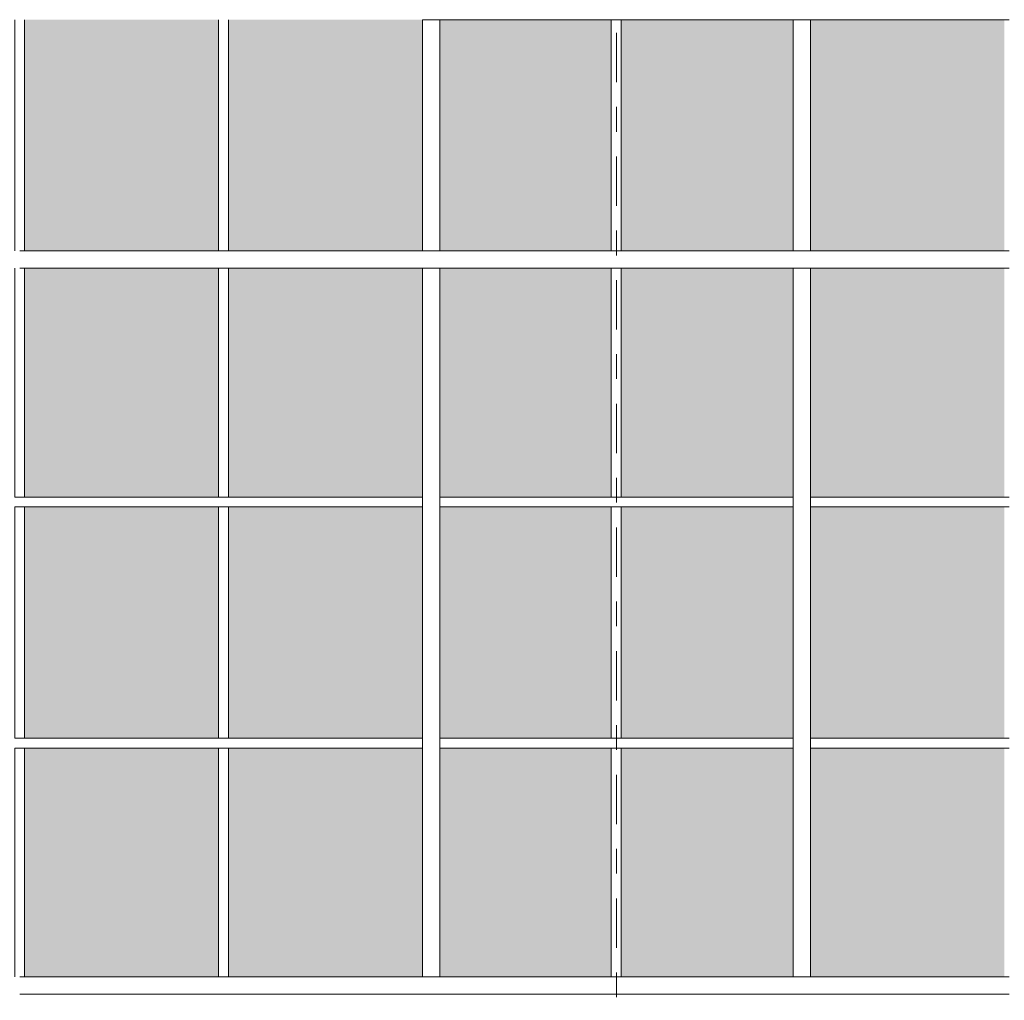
# Model space of a CAD drawing. Header units: metres. Extents: x -25 to 103, y -11 to 869.
# Tile 52 of 86: x 1.57 to 5.55, y -1.77 to 2.2. Entities that reach past the tile are written whole.
import ezdxf

# ---------------------------------------------------------------- set-up
doc = ezdxf.new("R2010")
doc.units = ezdxf.units.M
doc.header["$XCLIPFRAME"] = 2
doc.linetypes.add('_Rasterlinie_', pattern=[0.375, 0.2, -0.05, 0.075, -0.05])
for name, color, linetype, lineweight in [('A_Fassade', 113, 'Continuous', 5), ('A_Raster', 128, 'Continuous', 5), ('A_Scan-Pixelbild', 213, 'Continuous', 5)]:
    doc.layers.add(name, color=color, linetype=linetype, lineweight=lineweight)
picture_1 = doc.add_image_def('image1.jpg', size_in_pixel=(1792, 564))

# ---------------------------------------------------------------- blocks, each defined once
blk = doc.blocks.new('System Panel - Glazed-8069623-Ansicht Belderberg')
at = {"layer": 'A_Fassade', "lineweight": 9}
blk.add_hatch(color=131, dxfattribs=at).paths.add_polyline_path([(1.7399, -1.6703), (2.3725, -1.6703), (2.3725, -0.7453), (1.5879, -0.7453), (1.5879, -1.6703)], flags=0)
blk = doc.blocks.new('System Panel - Glazed-8069624-Ansicht Belderberg')
at = {"layer": 'A_Fassade', "lineweight": 9}
blk.add_hatch(color=131, dxfattribs=at).paths.add_polyline_path([(1.5879, -0.7053), (2.3725, -0.7053), (2.3725, 0.2297), (1.5879, 0.2297)], flags=0)
blk = doc.blocks.new('System Panel - Glazed-8069538-Ansicht Belderberg')
at = {"layer": 'A_Fassade', "lineweight": 9}
blk.add_hatch(color=131, dxfattribs=at).paths.add_polyline_path([(-12.038, -1.6703), (-12.038, -0.7453), (-12.7313, -0.7453), (-12.7313, -1.6703)], flags=0)
blk = doc.blocks.new('System Panel - Glazed-8069547-Ansicht Belderberg')
at = {"layer": 'A_Fassade', "lineweight": 9}
blk.add_hatch(color=131, dxfattribs=at).paths.add_polyline_path([(-12.038, -0.7053), (-12.038, 0.2297), (-12.7313, 0.2297), (-12.7313, -0.7053)], flags=0)
blk = doc.blocks.new('System Panel - Glazed-8069540-Ansicht Belderberg')
at = {"layer": 'A_Fassade', "lineweight": 9}
blk.add_hatch(color=131, dxfattribs=at).paths.add_polyline_path([(-8.0365, -1.6703), (-8.0365, -0.7453), (-8.7323, -0.7453), (-8.7323, -1.6703), (-8.7197, -1.6703)], flags=0)
blk = doc.blocks.new('System Panel - Glazed-8069549-Ansicht Belderberg')
at = {"layer": 'A_Fassade', "lineweight": 9}
blk.add_hatch(color=131, dxfattribs=at).paths.add_polyline_path([(-8.0365, -0.7053), (-8.0365, 0.2297), (-8.7323, 0.2297), (-8.7323, -0.7053)], flags=0)
blk = doc.blocks.new('System Panel - Glazed-8069537-Ansicht Belderberg')
at = {"layer": 'A_Fassade', "lineweight": 9}
blk.add_hatch(color=131, dxfattribs=at).paths.add_polyline_path([(-13.6246, -1.6703), (-13.6246, -0.7453), (-14.4079, -0.7453), (-14.4079, -1.6703)], flags=0)
blk = doc.blocks.new('System Panel - Glazed-8069546-Ansicht Belderberg')
at = {"layer": 'A_Fassade', "lineweight": 9}
blk.add_hatch(color=131, dxfattribs=at).paths.add_polyline_path([(-13.6246, -0.7053), (-13.6246, 0.2297), (-14.4079, 0.2297), (-14.4079, -0.7053)], flags=0)
blk = doc.blocks.new('Rectangular Mullion - 70mm x 280mm-8069681-Ansicht Belderberg')
at = {"layer": 'A_Fassade', "color": 250, "lineweight": 9}
for p, q in [((2.3925, -1.6703), (1.5679, -1.6703)), ((1.5679, -1.7403), (2.3925, -1.7403))]:
    blk.add_line(p, q, dxfattribs=at)
blk = doc.blocks.new('Rectangular Mullion - 70mm x 280mm-8069682-Ansicht Belderberg')
at = {"layer": 'A_Fassade', "color": 250, "lineweight": 9}
for p, q in [((3.232, -1.6703), (2.3925, -1.6703)), ((2.3925, -1.7403), (3.232, -1.7403))]:
    blk.add_line(p, q, dxfattribs=at)
blk = doc.blocks.new('Rectangular Mullion - 70mm x 280mm-8069569-Ansicht Belderberg')
at = {"layer": 'A_Fassade', "color": 250, "lineweight": 9}
for p, q in [((-12.018, -1.6703), (-12.7663, -1.6703)), ((-12.7663, -1.7403), (-12.018, -1.7403))]:
    blk.add_line(p, q, dxfattribs=at)
blk = doc.blocks.new('Rectangular Mullion - 70mm x 280mm-8069571-Ansicht Belderberg')
at = {"layer": 'A_Fassade', "color": 250, "lineweight": 9}
for p, q in [((-8.0165, -1.6703), (-8.7673, -1.6703)), ((-8.7673, -1.7403), (-8.0165, -1.7403))]:
    blk.add_line(p, q, dxfattribs=at)
blk = doc.blocks.new('Rectangular Mullion - 70mm x 280mm-8069568-Ansicht Belderberg')
at = {"layer": 'A_Fassade', "color": 250, "lineweight": 9}
for p, q in [((-12.7663, -1.6703), (-13.6046, -1.6703)), ((-13.6046, -1.7403), (-12.7663, -1.7403))]:
    blk.add_line(p, q, dxfattribs=at)
blk = doc.blocks.new('Rectangular Mullion - 40mm x100mm-8069694-Ansicht Belderberg')
at = {"layer": 'A_Fassade', "color": 250, "lineweight": 9}
for p, q in [((2.3925, -0.7053), (1.5679, -0.7053)), ((1.5679, -0.7453), (2.3925, -0.7453))]:
    blk.add_line(p, q, dxfattribs=at)
blk = doc.blocks.new('Rectangular Mullion - 40mm x100mm-8069695-Ansicht Belderberg')
at = {"layer": 'A_Fassade', "color": 250, "lineweight": 9}
for p, q in [((3.197, -0.7053), (2.3925, -0.7053)), ((2.3925, -0.7453), (3.197, -0.7453))]:
    blk.add_line(p, q, dxfattribs=at)
blk = doc.blocks.new('Rectangular Mullion - 40mm x100mm-8069693-Ansicht Belderberg')
at = {"layer": 'A_Fassade', "color": 250, "lineweight": 9}
for p, q in [((-0.0187, -0.7053), (-0.7319, -0.7053)), ((-0.7319, -0.7453), (-0.0187, -0.7453))]:
    blk.add_line(p, q, dxfattribs=at)
blk = doc.blocks.new('Rectangular Mullion - 40mm x100mm-8069595-Ansicht Belderberg')
at = {"layer": 'A_Fassade', "color": 250, "lineweight": 9}
for p, q in [((-3.3043, -0.7053), (-4.0201, -0.7053)), ((-4.0201, -0.7453), (-3.3043, -0.7453))]:
    blk.add_line(p, q, dxfattribs=at)
blk = doc.blocks.new('Rectangular Mullion - 40mm x100mm-8069590-Ansicht Belderberg')
at = {"layer": 'A_Fassade', "color": 250, "lineweight": 9}
for p, q in [((-10.4314, -0.7053), (-11.2347, -0.7053)), ((-11.2347, -0.7453), (-10.4314, -0.7453))]:
    blk.add_line(p, q, dxfattribs=at)
blk = doc.blocks.new('Rectangular Mullion - 70mm x 160mm-8069701-Ansicht Belderberg')
at = {"layer": 'A_Fassade', "color": 250, "lineweight": 9}
for p, q in [((2.3925, 1.2647), (1.5679, 1.2647)), ((1.5679, 1.1947), (2.3925, 1.1947))]:
    blk.add_line(p, q, dxfattribs=at)
blk = doc.blocks.new('Rectangular Mullion - 70mm x 160mm-8069702-Ansicht Belderberg')
at = {"layer": 'A_Fassade', "color": 250, "lineweight": 9}
for p, q in [((3.232, 1.2647), (2.3925, 1.2647)), ((2.3925, 1.1947), (3.232, 1.1947))]:
    blk.add_line(p, q, dxfattribs=at)
blk = doc.blocks.new('Rectangular Mullion - 70mm x 160mm-8069700-Ansicht Belderberg')
at = {"layer": 'A_Fassade', "color": 250, "lineweight": 9}
for p, q in [((-0.0187, 1.2647), (-0.7669, 1.2647)), ((-0.7669, 1.1947), (-0.0187, 1.1947))]:
    blk.add_line(p, q, dxfattribs=at)
blk = doc.blocks.new('Rectangular Mullion - 70mm x 160mm-8069608-Ansicht Belderberg')
at = {"layer": 'A_Fassade', "color": 250, "lineweight": 9}
for p, q in [((-8.0165, 1.2647), (-8.7673, 1.2647)), ((-8.7673, 1.1947), (-8.0165, 1.1947))]:
    blk.add_line(p, q, dxfattribs=at)
blk = doc.blocks.new('Rectangular Mullion - 70mm x 160mm-8069607-Ansicht Belderberg')
at = {"layer": 'A_Fassade', "color": 250, "lineweight": 9}
for p, q in [((-8.7673, 1.2647), (-9.6056, 1.2647)), ((-9.6056, 1.1947), (-8.7673, 1.1947))]:
    blk.add_line(p, q, dxfattribs=at)
blk = doc.blocks.new('Rectangular Mullion - 40mm x100mm-8069611-Ansicht Belderberg')
at = {"layer": 'A_Fassade', "color": 250, "lineweight": 9}
for p, q in [((-16.0115, -0.7453), (-15.9715, -0.7453)), ((-16.0115, -0.7453), (-16.0115, -1.6703)), ((-15.9715, -1.6703), (-15.9715, -0.7453))]:
    blk.add_line(p, q, dxfattribs=at)
blk = doc.blocks.new('Rectangular Mullion - 70mm x 160mm-8069612-Ansicht Belderberg')
at = {"layer": 'A_Fassade', "color": 250, "lineweight": 9}
for p, q in [((-15.3019, -0.7253), (-15.3019, -1.6703)), ((-15.2319, -1.6703), (-15.2319, -0.7253))]:
    blk.add_line(p, q, dxfattribs=at)
blk = doc.blocks.new('Rectangular Mullion - 40mm x100mm-8069614-Ansicht Belderberg')
at = {"layer": 'A_Fassade', "color": 250, "lineweight": 9}
for p, q in [((-16.0115, 0.2297), (-15.9715, 0.2297)), ((-16.0115, 0.2297), (-16.0115, -0.7053)), ((-15.9715, -0.7053), (-15.9715, 0.2297)), ((-15.9715, -0.7053), (-16.0115, -0.7053))]:
    blk.add_line(p, q, dxfattribs=at)
blk = doc.blocks.new('Rectangular Mullion - 70mm x 160mm-8069615-Ansicht Belderberg')
at = {"layer": 'A_Fassade', "color": 250, "lineweight": 9}
for p, q in [((-15.3019, 0.2497), (-15.3019, -0.7253)), ((-15.2319, -0.7253), (-15.2319, 0.2497))]:
    blk.add_line(p, q, dxfattribs=at)
blk = doc.blocks.new('Rectangular Mullion - 40mm x100mm-V1-Ansicht Belderberg')
at = {"layer": 'A_Fassade', "color": 250, "lineweight": 9}
for p, q in [((-16.0115, 1.1947), (-16.0115, 0.2697)), ((-15.9715, 0.2697), (-15.9715, 1.1947)), ((-15.9715, 0.2697), (-16.0115, 0.2697))]:
    blk.add_line(p, q, dxfattribs=at)
blk = doc.blocks.new('Rectangular Mullion - 70mm x 160mm-8069617-Ansicht Belderberg')
at = {"layer": 'A_Fassade', "color": 250, "lineweight": 9}
for p, q in [((-15.3019, 1.1947), (-15.2319, 1.1947)), ((-15.3019, 1.1947), (-15.3019, 0.2497)), ((-15.2319, 0.2497), (-15.2319, 1.1947))]:
    blk.add_line(p, q, dxfattribs=at)
blk = doc.blocks.new('Rectangular Mullion - 40mm x100mm-V2-Ansicht Belderberg')
at = {"layer": 'A_Fassade', "color": 250, "lineweight": 9}
for p, q in [((-16.0115, 2.1997), (-16.0115, 1.2647)), ((-15.9715, 1.2647), (-15.9715, 2.1997))]:
    blk.add_line(p, q, dxfattribs=at)
blk = doc.blocks.new('Rectangular Mullion - 70mm x 160mm-8069616-Ansicht Belderberg')
at = {"layer": 'A_Fassade', "color": 250, "lineweight": 9}
for p, q in [((-12.8013, 0.2297), (-12.7313, 0.2297)), ((-12.8013, 0.2297), (-12.8013, -0.7053)), ((-12.7313, -0.7053), (-12.7313, 0.2297)), ((-12.7313, -0.7053), (-12.8013, -0.7053))]:
    blk.add_line(p, q, dxfattribs=at)

msp = doc.modelspace()

# ---------------------------------------------------------------- linework, layer by layer
at = {"layer": 'A_Raster', "linetype": '_Rasterlinie_', "lineweight": 9}
msp.add_line((3.9816, -11.0531), (3.9816, 14.615), dxfattribs=at)

# ---------------------------------------------------------------- block references
at = {"layer": 'A_Fassade', "color": 250, "lineweight": 9}
for name, p in [('Rectangular Mullion - 70mm x 160mm-8069700-Ansicht Belderberg', (3.9989, 1.005)), ('Rectangular Mullion - 70mm x 160mm-8069608-Ansicht Belderberg', (12.7476, 1.005)), ('Rectangular Mullion - 70mm x 160mm-8069607-Ansicht Belderberg', (14.3367, 1.005)), ('Rectangular Mullion - 40mm x100mm-V2-Ansicht Belderberg', (17.5594, 0)), ('System Panel - Glazed-8069624-Ansicht Belderberg', (0, 1.97)), ('Rectangular Mullion - 40mm x100mm-V2-Ansicht Belderberg', (18.3839, 0)), ('System Panel - Glazed-8069624-Ansicht Belderberg', (0.8245, 1.97)), ('Rectangular Mullion - 70mm x 160mm-8069616-Ansicht Belderberg', (15.9983, 1.97)), ('System Panel - Glazed-8069547-Ansicht Belderberg', (15.9983, 1.97)), ('Rectangular Mullion - 40mm x100mm-V2-Ansicht Belderberg', (19.9718, 0)), ('System Panel - Glazed-8069549-Ansicht Belderberg', (12.7326, 1.97)), ('Rectangular Mullion - 70mm x 160mm-8069616-Ansicht Belderberg', (17.4974, 1.97)), ('System Panel - Glazed-8069546-Ansicht Belderberg', (19.1739, 1.97)), ('Rectangular Mullion - 70mm x 160mm-8069701-Ansicht Belderberg', (0, 0)), ('Rectangular Mullion - 70mm x 160mm-8069702-Ansicht Belderberg', (0, 0)), ('Rectangular Mullion - 70mm x 160mm-8069700-Ansicht Belderberg', (3.9989, 0)), ('Rectangular Mullion - 70mm x 160mm-8069608-Ansicht Belderberg', (12.7476, 0)), ('Rectangular Mullion - 70mm x 160mm-8069607-Ansicht Belderberg', (14.3367, 0)), ('Rectangular Mullion - 40mm x100mm-V1-Ansicht Belderberg', (17.5594, 0)), ('System Panel - Glazed-8069623-Ansicht Belderberg', (0, 1.94)), ('Rectangular Mullion - 40mm x100mm-V1-Ansicht Belderberg', (18.3839, 0)), ('System Panel - Glazed-8069623-Ansicht Belderberg', (0.8245, 1.94)), ('Rectangular Mullion - 70mm x 160mm-8069617-Ansicht Belderberg', (18.4989, 0)), ('System Panel - Glazed-8069538-Ansicht Belderberg', (15.9983, 1.94)), ('Rectangular Mullion - 40mm x100mm-V1-Ansicht Belderberg', (19.9718, 0)), ('System Panel - Glazed-8069540-Ansicht Belderberg', (12.7326, 1.94)), ('Rectangular Mullion - 70mm x 160mm-8069617-Ansicht Belderberg', (19.998, 0)), ('System Panel - Glazed-8069537-Ansicht Belderberg', (19.1739, 1.94)), ('Rectangular Mullion - 40mm x100mm-8069694-Ansicht Belderberg', (0, 0.975)), ('Rectangular Mullion - 40mm x100mm-8069695-Ansicht Belderberg', (0, 0.975)), ('Rectangular Mullion - 70mm x 160mm-8069615-Ansicht Belderberg', (18.4989, 0)), ('Rectangular Mullion - 40mm x100mm-8069693-Ansicht Belderberg', (3.9989, 0.975)), ('Rectangular Mullion - 40mm x100mm-8069595-Ansicht Belderberg', (8.0004, 0.975)), ('Rectangular Mullion - 70mm x 160mm-8069615-Ansicht Belderberg', (19.998, 0)), ('Rectangular Mullion - 40mm x100mm-8069590-Ansicht Belderberg', (16.0008, 0.975)), ('Rectangular Mullion - 40mm x100mm-8069614-Ansicht Belderberg', (17.5594, 0)), ('System Panel - Glazed-8069624-Ansicht Belderberg', (0, 0)), ('Rectangular Mullion - 40mm x100mm-8069614-Ansicht Belderberg', (18.3839, 0)), ('System Panel - Glazed-8069624-Ansicht Belderberg', (0.8245, 0)), ('System Panel - Glazed-8069547-Ansicht Belderberg', (15.9983, 0)), ('Rectangular Mullion - 40mm x100mm-8069614-Ansicht Belderberg', (19.9718, 0)), ('System Panel - Glazed-8069549-Ansicht Belderberg', (12.7326, 0)), ('System Panel - Glazed-8069546-Ansicht Belderberg', (19.1739, 0)), ('Rectangular Mullion - 40mm x100mm-8069694-Ansicht Belderberg', (0, 0)), ('Rectangular Mullion - 40mm x100mm-8069695-Ansicht Belderberg', (0, 0)), ('Rectangular Mullion - 40mm x100mm-8069693-Ansicht Belderberg', (3.9989, 0)), ('Rectangular Mullion - 40mm x100mm-8069595-Ansicht Belderberg', (8.0004, 0)), ('Rectangular Mullion - 40mm x100mm-8069590-Ansicht Belderberg', (16.0008, 0)), ('Rectangular Mullion - 40mm x100mm-8069611-Ansicht Belderberg', (17.5594, 0)), ('System Panel - Glazed-8069623-Ansicht Belderberg', (0, 0)), ('Rectangular Mullion - 40mm x100mm-8069611-Ansicht Belderberg', (18.3839, 0)), ('System Panel - Glazed-8069623-Ansicht Belderberg', (0.8245, 0)), ('Rectangular Mullion - 70mm x 160mm-8069612-Ansicht Belderberg', (18.4989, 0)), ('System Panel - Glazed-8069538-Ansicht Belderberg', (15.9983, 0)), ('Rectangular Mullion - 40mm x100mm-8069611-Ansicht Belderberg', (19.9718, 0)), ('System Panel - Glazed-8069540-Ansicht Belderberg', (12.7326, 0)), ('Rectangular Mullion - 70mm x 160mm-8069612-Ansicht Belderberg', (19.998, 0)), ('System Panel - Glazed-8069537-Ansicht Belderberg', (19.1739, 0)), ('Rectangular Mullion - 70mm x 280mm-8069681-Ansicht Belderberg', (0, 0)), ('Rectangular Mullion - 70mm x 280mm-8069682-Ansicht Belderberg', (0, 0)), ('Rectangular Mullion - 70mm x 280mm-8069569-Ansicht Belderberg', (15.9983, 0)), ('Rectangular Mullion - 70mm x 280mm-8069571-Ansicht Belderberg', (12.7476, 0)), ('Rectangular Mullion - 70mm x 280mm-8069568-Ansicht Belderberg', (18.3357, 0))]:
    msp.add_blockref(name, p, dxfattribs=at)

# ---------------------------------------------------------------- pictures from other files: only their frames are drawn
at = {"layer": 'A_Scan-Pixelbild'}
image = msp.add_image(picture_1, insert=(-16.804, -1.7903), size_in_units=(29.5805, 8.0304), dxfattribs=at)
image.set_boundary_path([(-505.954, 1190.48), (-505.954, -633.421), (2390.651, -633.421), (2390.651, 1190.48), (-505.954, 1190.48)])
image.dxf.flags = 15

doc.saveas('drawing.dxf')
